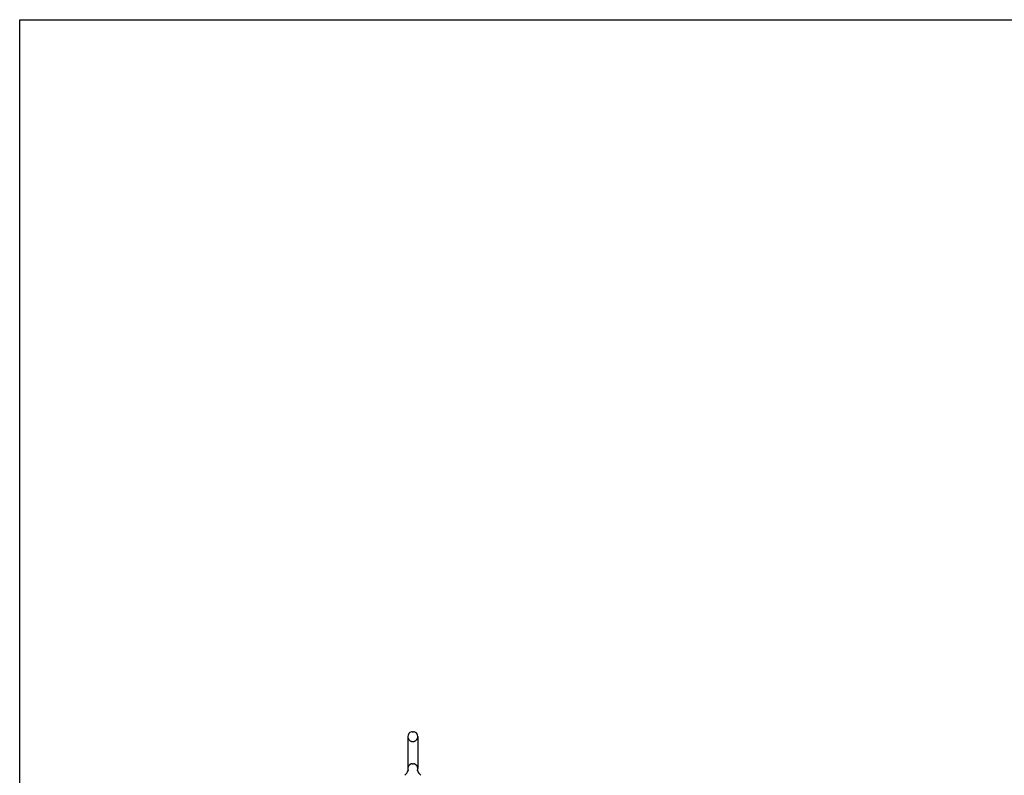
# Model space of a CAD drawing. Header units: inches. Extents: x 0 to 262, y 0 to 169.
# Tile 4 of 33: x 0 to 61, y 123 to 169. Entities that reach past the tile are written whole.
import ezdxf

# ---------------------------------------------------------------- set-up
doc = ezdxf.new("R2010")
doc.units = ezdxf.units.IN
doc.header["$LTSCALE"] = 14.384615
doc.header["$MEASUREMENT"] = 0
doc.linetypes.add('HIDDEN', pattern=[0.2, 0.1, -0.1])
doc.layers.get('0').update_dxf_attribs({"linetype": 'CONTINUOUS'})
doc.layers.add('DEFAULT_2', color=8, linetype='HIDDEN')

msp = doc.modelspace()

# ---------------------------------------------------------------- linework, layer by layer
at = {"color": 7, "linetype": 'Continuous'}
for p, q in [((0, 0), (0, 169.231)), ((0, 169.231), (261.538, 169.231)), ((23.993, 124.919), (23.993, 122.944)), ((24.255, 125.219), (24.343, 125.219)), ((24.605, 124.919), (24.605, 122.944)), ((23.999, 122.801), (23.997, 122.796)), ((24.593, 122.85), (24.594, 122.855)), ((24.593, 122.845), (24.593, 122.85)), ((24.593, 122.84), (24.593, 122.845)), ((24.593, 122.835), (24.593, 122.84)), ((24.593, 122.83), (24.593, 122.835)), ((24.594, 122.825), (24.593, 122.83)), ((24.594, 122.86), (24.595, 122.865)), ((24.594, 122.855), (24.594, 122.86)), ((24.594, 122.82), (24.594, 122.825)), ((24.595, 122.815), (24.594, 122.82)), ((24.595, 122.865), (24.596, 122.87)), ((24.596, 122.811), (24.595, 122.815)), ((24.596, 122.87), (24.597, 122.874)), ((24.597, 122.807), (24.596, 122.811))]:
    msp.add_line(p, q, dxfattribs=at)
msp.add_lwpolyline([(24.001, 122.874), (24.002, 122.87), (24.003, 122.865), (24.003, 122.86), (24.004, 122.855), (24.004, 122.85), (24.005, 122.845), (24.005, 122.84), (24.005, 122.835), (24.004, 122.83), (24.004, 122.825), (24.003, 122.82), (24.002, 122.815), (24.001, 122.81), (24, 122.806), (23.999, 122.801)], dxfattribs=at)
for centre, radius, start, end in [((24.299, 124.919), 0.306, 105.63034, 180), ((24.255, 125.075), 0.144, 90, 105.63034), ((24.343, 125.075), 0.144, 74.36966, 90), ((24.299, 124.919), 0.306, 0, 74.36966), ((24.299, 122.944), 0.306, 180, 193.20532), ((24.299, 122.944), 0.306, 346.79468, 360), ((23.501, 122.96), 0.523, 304.66237, 347.23891), ((25.097, 122.96), 0.523, 192.7611, 235.33763)]:
    msp.add_arc(centre, radius, start, end, dxfattribs=at)
at = {"layer": 'DEFAULT_2', "color": 8, "linetype": 'HIDDEN'}
for p, q in [((24.255, 124.619), (24.343, 124.619)), ((24.255, 123.244), (24.343, 123.244))]:
    msp.add_line(p, q, dxfattribs=at)
for centre, radius, start, end in [((24.299, 124.919), 0.306, 180, 254.36966), ((24.299, 124.919), 0.306, 285.63034, 360), ((24.255, 124.763), 0.144, 254.36966, 270), ((24.343, 124.763), 0.144, 270, 285.63034), ((24.299, 122.944), 0.306, 105.63034, 180), ((24.255, 123.1), 0.144, 90, 105.63034), ((24.343, 123.1), 0.144, 74.36966, 90), ((24.299, 122.944), 0.306, 0, 74.36966)]:
    msp.add_arc(centre, radius, start, end, dxfattribs=at)

doc.saveas('drawing.dxf')
